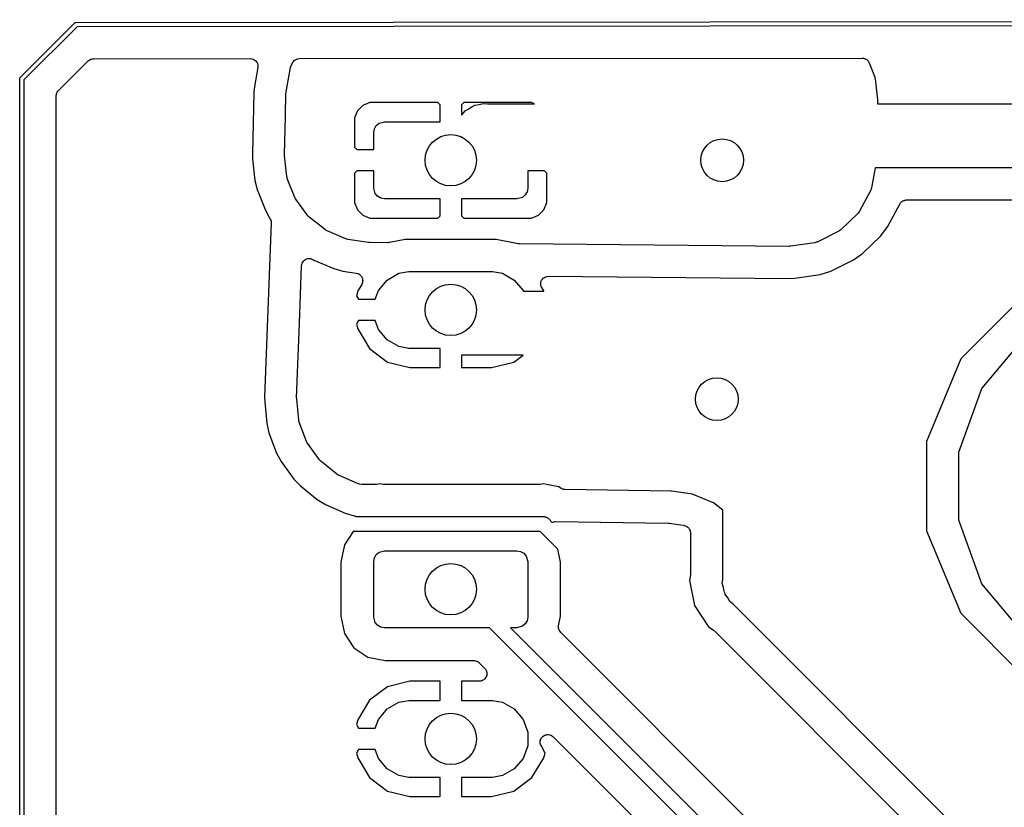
# Model space of a CAD drawing. Extents: x 81 to 161, y -172 to -32.
# Tile 13 of 20: x 81 to 105, y -50 to -32. Entities that reach past the tile are written whole.
import ezdxf

# ---------------------------------------------------------------- set-up
doc = ezdxf.new("R2010")
doc.units = 0
doc.header["$MEASUREMENT"] = 0
doc.layers.add('BLACK', color=7, linetype='CONTINUOUS')

msp = doc.modelspace()

# ---------------------------------------------------------------- linework, layer by layer
at = {"layer": 'BLACK', "linetype": 'CONTINUOUS'}
for p, q in [((81.5002, -33.2371), (82.7671, -31.9702)), ((82.7671, -31.9702), (82.7713, -31.9651)), ((82.7713, -31.9651), (82.7771, -31.9618)), ((82.7771, -31.9618), (82.7825, -31.958)), ((82.7825, -31.958), (82.7847, -31.9574)), ((82.7847, -31.9574), (82.7866, -31.9563)), ((82.7866, -31.9563), (82.7931, -31.9551)), ((82.7931, -31.9551), (82.7996, -31.9534)), ((82.7996, -31.9534), (82.8062, -31.954)), ((82.8062, -31.954), (160.081, -31.8905)), ((160.063, -31.9905), (82.8247, -32.054)), ((82.8247, -32.054), (81.584, -33.2947)), ((82.3853, -33.5541), (83.0844, -32.8549)), ((83.0844, -32.8549), (83.0907, -32.8506)), ((83.0907, -32.8506), (83.0956, -32.8447)), ((83.0956, -32.8447), (83.1155, -32.8332)), ((83.1155, -32.8332), (83.1342, -32.8201)), ((83.1342, -32.8201), (83.1416, -32.8181)), ((83.1416, -32.8181), (83.1482, -32.8143)), ((83.1482, -32.8143), (83.1708, -32.8103)), ((83.1708, -32.8103), (83.1929, -32.8043)), ((83.1929, -32.8043), (83.2005, -32.805)), ((83.2005, -32.805), (83.208, -32.8037)), ((83.208, -32.8037), (86.8829, -32.8006)), ((86.8829, -32.8006), (86.8834, -32.8007)), ((86.8834, -32.8007), (86.8838, -32.8006)), ((86.8838, -32.8006), (86.9132, -32.806)), ((86.9132, -32.806), (86.9428, -32.8112)), ((86.9428, -32.8112), (86.9432, -32.8114)), ((86.9432, -32.8114), (86.9436, -32.8115)), ((86.9436, -32.8115), (86.9693, -32.8265)), ((86.9693, -32.8265), (86.9954, -32.8415)), ((86.9954, -32.8415), (86.9957, -32.8419)), ((86.9957, -32.8419), (86.9961, -32.8421)), ((86.9961, -32.8421), (87.0152, -32.8651)), ((87.0152, -32.8651), (87.0346, -32.888)), ((87.0346, -32.888), (87.0347, -32.8885)), ((87.0347, -32.8885), (87.035, -32.8888)), ((87.035, -32.8888), (87.0451, -32.917)), ((87.0451, -32.917), (87.0554, -32.9451)), ((87.8345, -32.96), (87.8706, -32.8923)), ((87.8706, -32.8923), (87.8724, -32.89)), ((87.8724, -32.89), (87.8733, -32.8873)), ((87.8733, -32.8873), (87.8911, -32.8662)), ((87.8911, -32.8662), (87.9081, -32.8445)), ((87.9081, -32.8445), (87.9105, -32.843)), ((87.9105, -32.843), (87.9124, -32.8407)), ((87.9124, -32.8407), (87.9363, -32.8269)), ((87.9363, -32.8269), (87.9597, -32.8123)), ((87.9597, -32.8123), (87.9625, -32.8118)), ((87.9625, -32.8118), (87.965, -32.8103)), ((87.965, -32.8103), (87.9921, -32.8055)), ((87.9921, -32.8055), (88.0191, -32.7998)), ((88.0191, -32.7998), (88.022, -32.8002)), ((88.022, -32.8002), (88.0248, -32.7997)), ((88.0248, -32.7997), (101.194, -32.7889)), ((101.194, -32.7889), (101.207, -32.7912)), ((101.207, -32.7912), (101.22, -32.7909)), ((101.22, -32.7909), (101.237, -32.7964)), ((101.237, -32.7964), (101.254, -32.7994)), ((101.254, -32.7994), (101.265, -32.806)), ((101.265, -32.806), (101.278, -32.8103)), ((101.278, -32.8103), (101.292, -32.8211)), ((101.292, -32.8211), (101.307, -32.8297)), ((101.307, -32.8297), (101.315, -32.8399)), ((101.315, -32.8399), (101.325, -32.8482)), ((101.325, -32.8482), (101.334, -32.863)), ((101.334, -32.863), (101.346, -32.8763)), ((101.346, -32.8763), (101.35, -32.8888)), ((101.35, -32.8888), (101.357, -32.9001)), ((101.357, -32.9001), (101.487, -33.2325)), ((87.0553, -33.0068), (86.9743, -33.4543)), ((87.0554, -33.0059), (87.0553, -33.0063)), ((87.0553, -33.0063), (87.0553, -33.0068)), ((87.0554, -32.9451), (87.0554, -32.9456)), ((87.0554, -32.9456), (87.0555, -32.946)), ((87.0555, -32.946), (87.0554, -32.976)), ((87.0554, -32.976), (87.0554, -33.0059)), ((87.7136, -33.5811), (87.8166, -33.0113)), ((87.8166, -33.0113), (87.826, -32.9858)), ((87.826, -32.9858), (87.8345, -32.96)), ((81.4834, -33.2696), (81.4851, -33.2632)), ((81.484, -33.2762), (81.4834, -33.2696)), ((81.484, -170.813), (81.484, -33.2762)), ((81.4851, -33.2632), (81.4863, -33.2566)), ((81.4863, -33.2566), (81.4874, -33.2547)), ((81.4874, -33.2547), (81.488, -33.2525)), ((81.488, -33.2525), (81.4918, -33.2471)), ((81.4918, -33.2471), (81.4951, -33.2414)), ((81.4951, -33.2414), (81.5002, -33.2371)), ((81.584, -33.2947), (81.584, -170.794)), ((101.487, -33.2325), (101.492, -33.2551)), ((101.492, -33.2551), (101.498, -33.2773)), ((101.498, -33.2773), (101.552, -33.7663)), ((82.3406, -33.6405), (82.3446, -33.618)), ((82.3446, -33.618), (82.3484, -33.6113)), ((82.3484, -33.6113), (82.3504, -33.6039)), ((82.3504, -33.6039), (82.3635, -33.5852)), ((82.3635, -33.5852), (82.3749, -33.5654)), ((82.3749, -33.5654), (82.3808, -33.5604)), ((82.3808, -33.5604), (82.3853, -33.5541)), ((86.9612, -33.5839), (86.9275, -35.033)), ((86.9743, -33.4543), (86.9612, -33.5839)), ((87.6982, -34.1506), (87.7108, -33.6081)), ((87.7108, -33.6081), (87.7135, -33.5947)), ((87.7135, -33.5947), (87.7136, -33.5811)), ((82.334, -33.6779), (82.3353, -33.6703)), ((82.334, -170.411), (82.334, -33.6779)), ((82.3347, -33.6626), (82.3406, -33.6405)), ((82.3353, -33.6703), (82.3347, -33.6626)), ((89.6775, -33.829), (89.5121, -33.8975)), ((91.2633, -33.829), (89.6775, -33.829)), ((91.317, -33.8827), (91.2633, -33.829)), ((91.8707, -33.829), (91.817, -33.8827)), ((93.4565, -33.829), (91.8707, -33.829)), ((92.23, -33.8746), (92.3261, -33.8488)), ((92.3261, -33.8488), (92.4252, -33.8575)), ((92.4252, -33.8575), (93.5253, -33.8575)), ((93.5253, -33.8575), (93.4565, -33.829)), ((101.552, -33.7663), (101.551, -33.7779)), ((101.551, -33.7779), (101.553, -33.7894)), ((101.553, -33.7894), (101.551, -33.8575)), ((101.551, -33.8575), (112.172, -33.8575)), ((89.3855, -34.0241), (89.317, -34.1895)), ((89.5121, -33.8975), (89.3855, -34.0241)), ((91.317, -34.279), (91.317, -33.8827)), ((91.817, -33.8827), (91.817, -34.1223)), ((91.839, -34.1003), (91.903, -34.0241)), ((91.903, -34.0241), (91.9891, -33.9744)), ((91.9891, -33.9744), (92.0706, -33.9173)), ((92.0706, -33.9173), (92.103, -33.9086)), ((92.103, -33.9086), (92.132, -33.8919)), ((92.132, -33.8919), (92.23, -33.8746)), ((87.6774, -35.0446), (87.6982, -34.1506)), ((89.317, -34.1895), (89.317, -34.8753)), ((89.8255, -34.3683), (89.892, -34.3125)), ((89.892, -34.3125), (90.017, -34.279)), ((90.017, -34.279), (91.317, -34.279)), ((91.817, -34.1223), (91.839, -34.1003)), ((89.767, -34.529), (89.7821, -34.4435)), ((89.767, -34.929), (89.767, -34.529)), ((89.7821, -34.4435), (89.8255, -34.3683)), ((89.317, -34.8753), (89.3707, -34.929)), ((89.3707, -34.929), (89.767, -34.929)), ((86.9275, -35.033), (86.9322, -35.1434)), ((86.9322, -35.1434), (86.9875, -35.6498)), ((87.6792, -35.0561), (87.6774, -35.0446)), ((87.6784, -35.0677), (87.6792, -35.0561)), ((87.7179, -35.4293), (87.6784, -35.0677)), ((87.7318, -35.5567), (87.7179, -35.4293)), ((89.3707, -35.429), (89.317, -35.4827)), ((89.767, -35.429), (89.3707, -35.429)), ((89.767, -35.829), (89.767, -35.429)), ((93.367, -35.429), (93.367, -35.829)), ((93.7633, -35.429), (93.367, -35.429)), ((93.817, -35.4827), (93.7633, -35.429)), ((101.498, -35.3575), (101.413, -35.8227)), ((111.894, -35.3575), (101.498, -35.3575)), ((86.9875, -35.6498), (87.0401, -35.8639)), ((87.7383, -35.5789), (87.7318, -35.5567)), ((87.7428, -35.6015), (87.7383, -35.5789)), ((87.9178, -36.0487), (87.7428, -35.6015)), ((89.317, -35.4827), (89.317, -36.1685)), ((93.817, -36.1685), (93.817, -35.4827)), ((87.0401, -35.8639), (87.2237, -36.3329)), ((89.8005, -35.954), (89.767, -35.829)), ((93.3519, -35.9145), (93.3085, -35.9897)), ((93.367, -35.829), (93.3519, -35.9145)), ((101.396, -35.874), (101.129, -36.3727)), ((101.404, -35.8482), (101.396, -35.874)), ((101.413, -35.8227), (101.404, -35.8482)), ((87.9298, -36.0684), (87.9178, -36.0487)), ((87.9401, -36.0891), (87.9298, -36.0684)), ((88.2258, -36.4751), (87.9401, -36.0891)), ((89.8563, -36.0205), (89.8005, -35.954)), ((89.9315, -36.0639), (89.8563, -36.0205)), ((90.017, -36.079), (89.9315, -36.0639)), ((91.317, -36.079), (90.017, -36.079)), ((91.317, -36.4753), (91.317, -36.079)), ((93.117, -36.079), (91.817, -36.079)), ((91.817, -36.079), (91.817, -36.4753)), ((93.242, -36.0455), (93.117, -36.079)), ((93.3085, -35.9897), (93.242, -36.0455)), ((102.09, -36.172), (102.102, -36.1611)), ((102.102, -36.1611), (102.113, -36.1484)), ((102.113, -36.1484), (102.125, -36.1414)), ((102.125, -36.1414), (102.136, -36.1322)), ((102.136, -36.1322), (102.151, -36.1263)), ((102.151, -36.1263), (102.166, -36.1181)), ((102.166, -36.1181), (102.179, -36.1156)), ((102.179, -36.1156), (102.193, -36.1106)), ((102.193, -36.1106), (102.209, -36.1104)), ((102.209, -36.1104), (102.225, -36.1075)), ((102.225, -36.1075), (111.511, -36.1075)), ((87.2237, -36.3329), (87.3303, -36.5258)), ((89.317, -36.1685), (89.3855, -36.3339)), ((89.3855, -36.3339), (89.5121, -36.4605)), ((93.6219, -36.4605), (93.7485, -36.3339)), ((93.7485, -36.3339), (93.817, -36.1685)), ((101.129, -36.3727), (101.113, -36.394)), ((101.785, -36.738), (102.07, -36.2029)), ((102.07, -36.2029), (102.072, -36.2007)), ((102.072, -36.2007), (102.074, -36.195)), ((102.074, -36.195), (102.083, -36.1842)), ((102.083, -36.1842), (102.09, -36.172)), ((87.3303, -36.5258), (87.3331, -36.5296)), ((87.3331, -36.5296), (87.3458, -36.555)), ((87.3458, -36.555), (87.3591, -36.5801)), ((87.3591, -36.5801), (87.3593, -36.5822)), ((87.3593, -36.5822), (87.3602, -36.584)), ((87.3602, -36.584), (87.3635, -36.6122)), ((87.3635, -36.6122), (87.3673, -36.6404)), ((88.2426, -36.491), (88.2258, -36.4751)), ((88.2579, -36.5082), (88.2426, -36.491)), ((88.6345, -36.8063), (88.2579, -36.5082)), ((89.5121, -36.4605), (89.6775, -36.529)), ((89.6775, -36.529), (91.2633, -36.529)), ((91.2633, -36.529), (91.317, -36.4753)), ((91.817, -36.4753), (91.8707, -36.529)), ((91.8707, -36.529), (93.4565, -36.529)), ((93.4565, -36.529), (93.6219, -36.4605)), ((101.097, -36.416), (100.691, -36.8092)), ((101.113, -36.394), (101.097, -36.416)), ((87.3673, -36.6404), (87.2126, -40.716)), ((88.6548, -36.8172), (88.6345, -36.8063)), ((88.6741, -36.8299), (88.6548, -36.8172)), ((89.1154, -37.0193), (88.6741, -36.8299)), ((100.646, -36.8404), (100.139, -37.0902)), ((100.668, -36.8243), (100.646, -36.8404)), ((100.691, -36.8092), (100.668, -36.8243)), ((101.628, -36.9452), (101.785, -36.738)), ((89.1379, -37.0246), (89.1154, -37.0193)), ((89.1598, -37.0317), (89.1379, -37.0246)), ((89.6468, -37.101), (89.1598, -37.0317)), ((90.5045, -37.029), (90.1311, -37.1033)), ((92.6295, -37.029), (90.5045, -37.029)), ((93.1449, -37.1315), (92.6295, -37.029)), ((101.202, -37.3576), (101.628, -36.9452)), ((89.6584, -37.1006), (89.6468, -37.101)), ((89.6698, -37.1027), (89.6584, -37.1006)), ((90.0954, -37.1066), (89.6698, -37.1027)), ((90.1132, -37.1037), (90.0954, -37.1066)), ((90.1311, -37.1033), (90.1132, -37.1037)), ((93.1613, -37.1319), (93.1449, -37.1315)), ((93.1775, -37.1349), (93.1613, -37.1319)), ((99.4874, -37.1928), (93.1775, -37.1349)), ((99.5009, -37.1905), (99.4874, -37.1928)), ((99.5145, -37.1909), (99.5009, -37.1905)), ((100.087, -37.1064), (99.5145, -37.1909)), ((100.113, -37.0978), (100.087, -37.1064)), ((100.139, -37.0902), (100.113, -37.0978)), ((88.1077, -37.5609), (88.1221, -37.5366)), ((88.1221, -37.5366), (88.1238, -37.5352)), ((88.1238, -37.5352), (88.1249, -37.5334)), ((88.1249, -37.5334), (88.1473, -37.516)), ((88.1473, -37.516), (88.1692, -37.4982)), ((88.1692, -37.4982), (88.1712, -37.4975)), ((88.1712, -37.4975), (88.1729, -37.4961)), ((88.1729, -37.4961), (88.1999, -37.4875)), ((88.1999, -37.4875), (88.2266, -37.4782)), ((88.2266, -37.4782), (88.2288, -37.4782)), ((88.2288, -37.4782), (88.2308, -37.4775)), ((88.2308, -37.4775), (88.2591, -37.4786)), ((88.2591, -37.4786), (88.2874, -37.479)), ((88.2874, -37.479), (88.2894, -37.4798)), ((88.2894, -37.4798), (88.2915, -37.4798)), ((88.2915, -37.4798), (88.3177, -37.4905)), ((88.3177, -37.4905), (88.3442, -37.5006)), ((88.3442, -37.5006), (88.3675, -37.5145)), ((88.3675, -37.5145), (88.8303, -37.7131)), ((100.458, -37.7691), (100.99, -37.507)), ((100.99, -37.507), (101.202, -37.3576)), ((88.0288, -38.9847), (88.0797, -37.6443)), ((88.0797, -37.6443), (88.0857, -37.6166)), ((88.0857, -37.6166), (88.091, -37.5888)), ((88.091, -37.5888), (88.0921, -37.5869)), ((88.0921, -37.5869), (88.0926, -37.5849)), ((88.0926, -37.5849), (88.1077, -37.5609)), ((88.8303, -37.7131), (89.0426, -37.7726)), ((89.0426, -37.7726), (89.3583, -37.8175)), ((100.211, -37.8463), (100.458, -37.7691)), ((89.3583, -37.8175), (89.3769, -37.8236)), ((89.3769, -37.8236), (89.3962, -37.8273)), ((89.3962, -37.8273), (89.4056, -37.833)), ((89.4056, -37.833), (89.416, -37.8364)), ((89.416, -37.8364), (89.4315, -37.8485)), ((89.4315, -37.8485), (89.4483, -37.8585)), ((89.4483, -37.8585), (89.4552, -37.8671)), ((89.4552, -37.8671), (89.4639, -37.8739)), ((89.4639, -37.8739), (89.4742, -37.8905)), ((89.4742, -37.8905), (89.4866, -37.9057)), ((89.4866, -37.9057), (89.4902, -37.9161)), ((89.4902, -37.9161), (89.496, -37.9255)), ((89.496, -37.9255), (89.5, -37.9446)), ((89.5, -37.9446), (89.5064, -37.9632)), ((89.5058, -38.0043), (89.5055, -38.0239)), ((89.5085, -37.9849), (89.5058, -38.0043)), ((89.5064, -37.9632), (89.5063, -37.9742)), ((89.5063, -37.9742), (89.5085, -37.9849)), ((89.8756, -38.2221), (90.0796, -37.9789)), ((90.0796, -37.9789), (90.3544, -37.8202)), ((90.3544, -37.8202), (90.5883, -37.779)), ((90.5883, -37.779), (92.5457, -37.779)), ((92.5457, -37.779), (92.7796, -37.8202)), ((92.7796, -37.8202), (93.0544, -37.9789)), ((93.0544, -37.9789), (93.2584, -38.2221)), ((93.6833, -38.0077), (93.6925, -37.981)), ((93.6925, -37.981), (93.694, -37.9793)), ((93.694, -37.9793), (93.6948, -37.9772)), ((93.6948, -37.9772), (93.7131, -37.9557)), ((93.7131, -37.9557), (93.7308, -37.9339)), ((93.7308, -37.9339), (93.7328, -37.9327)), ((93.7328, -37.9327), (93.7343, -37.931)), ((93.7343, -37.931), (93.7588, -37.9171)), ((93.7588, -37.9171), (93.783, -37.9026)), ((93.783, -37.9026), (93.7852, -37.9022)), ((93.7852, -37.9022), (93.7872, -37.9011)), ((93.7872, -37.9011), (93.815, -37.8964)), ((93.815, -37.8964), (93.8426, -37.8911)), ((93.8426, -37.8911), (93.8449, -37.8914)), ((93.8449, -37.8914), (93.8471, -37.8911)), ((93.8471, -37.8911), (99.4873, -37.9428)), ((99.4873, -37.9428), (99.6173, -37.9339)), ((99.6173, -37.9339), (100.211, -37.8463)), ((89.3919, -38.234), (89.3614, -38.3458)), ((89.4837, -38.0807), (89.3919, -38.234)), ((89.4907, -38.0624), (89.4837, -38.0807)), ((89.5, -38.0451), (89.4907, -38.0624)), ((89.5015, -38.0342), (89.5, -38.0451)), ((89.5055, -38.0239), (89.5015, -38.0342)), ((89.8002, -38.429), (89.8756, -38.2221)), ((93.2584, -38.2221), (93.2646, -38.239)), ((93.6727, -38.0385), (93.6734, -38.0364)), ((93.6731, -38.0667), (93.6727, -38.0385)), ((93.6729, -38.0949), (93.6731, -38.0667)), ((93.6736, -38.097), (93.6729, -38.0949)), ((93.6734, -38.0341), (93.6833, -38.0077)), ((93.6734, -38.0364), (93.6734, -38.0341)), ((93.6737, -38.0993), (93.6736, -38.097)), ((93.6838, -38.1256), (93.6737, -38.0993)), ((93.6932, -38.1522), (93.6838, -38.1256)), ((93.6946, -38.1539), (93.6932, -38.1522)), ((93.6954, -38.156), (93.6946, -38.1539)), ((93.7421, -38.234), (93.6954, -38.156)), ((93.7435, -38.239), (93.7421, -38.234)), ((89.3614, -38.3458), (89.4055, -38.429)), ((89.4055, -38.429), (89.8002, -38.429)), ((93.2646, -38.239), (93.7435, -38.239)), ((104.976, -38.3483), (103.499, -39.8251)), ((87.9622, -40.7386), (88.0288, -38.9847)), ((89.4055, -38.929), (89.3614, -39.0122)), ((89.3614, -39.0122), (89.3919, -39.124)), ((89.3919, -39.124), (89.6678, -39.5845)), ((89.8002, -38.929), (89.4055, -38.929)), ((89.8756, -39.1359), (89.8002, -38.929)), ((90.0796, -39.3791), (89.8756, -39.1359)), ((90.3544, -39.5378), (90.0796, -39.3791)), ((103.993, -40.5143), (105.013, -39.2986)), ((89.6678, -39.5845), (90.0904, -39.8979)), ((90.5883, -39.579), (90.3544, -39.5378)), ((91.317, -39.579), (90.5883, -39.579)), ((91.317, -40.029), (91.317, -39.579)), ((91.817, -39.739), (91.817, -40.029)), ((93.2578, -39.739), (91.817, -39.739)), ((93.0436, -39.8979), (93.2578, -39.739)), ((103.499, -39.8251), (102.7, -41.7547)), ((90.0904, -39.8979), (90.6136, -40.029)), ((90.6136, -40.029), (91.317, -40.029)), ((91.817, -40.029), (92.5204, -40.029)), ((92.5204, -40.029), (93.0436, -39.8979)), ((103.45, -42.0055), (103.993, -40.5143)), ((87.2126, -40.716), (87.2157, -40.8272)), ((87.9638, -40.7502), (87.9622, -40.7386)), ((87.9629, -40.7619), (87.9638, -40.7502)), ((88.0099, -41.2549), (87.9629, -40.7619)), ((87.2157, -40.8272), (87.2644, -41.3377)), ((87.2644, -41.3377), (87.3145, -41.5539)), ((88.0161, -41.2772), (88.0099, -41.2549)), ((88.0204, -41.3001), (88.0161, -41.2772)), ((88.1911, -41.7524), (88.0204, -41.3001)), ((87.3145, -41.5539), (87.4936, -42.0283)), ((88.203, -41.7724), (88.1911, -41.7524)), ((88.2131, -41.7932), (88.203, -41.7724)), ((88.4967, -42.1848), (88.2131, -41.7932)), ((102.7, -41.7547), (102.7, -43.8433)), ((87.4936, -42.0283), (87.5988, -42.2237)), ((103.45, -43.5925), (103.45, -42.0055)), ((87.5988, -42.2237), (87.8962, -42.6343)), ((88.5134, -42.201), (88.4967, -42.1848)), ((88.5287, -42.2184), (88.5134, -42.201)), ((88.9053, -42.5217), (88.5287, -42.2184)), ((88.9256, -42.5329), (88.9053, -42.5217)), ((88.9449, -42.5458), (88.9256, -42.5329)), ((89.3879, -42.7394), (88.9449, -42.5458)), ((87.8962, -42.6343), (88.0491, -42.7952)), ((88.0491, -42.7952), (88.444, -43.1132)), ((89.4105, -42.7448), (89.3879, -42.7394)), ((89.4326, -42.7522), (89.4105, -42.7448)), ((89.4935, -42.7611), (89.4326, -42.7522)), ((89.5063, -42.7608), (89.4935, -42.7611)), ((89.519, -42.763), (89.5063, -42.7608)), ((89.7951, -42.763), (89.519, -42.763)), ((89.8121, -42.76), (89.7951, -42.763)), ((89.8293, -42.7596), (89.8121, -42.76)), ((89.9086, -42.7439), (89.8293, -42.7596)), ((89.9828, -42.7586), (89.9086, -42.7439)), ((89.9999, -42.759), (89.9828, -42.7586)), ((90.0169, -42.762), (89.9999, -42.759)), ((93.6251, -42.762), (90.0169, -42.762)), ((93.642, -42.759), (93.6251, -42.762)), ((93.6592, -42.7586), (93.642, -42.759)), ((93.7334, -42.7439), (93.6592, -42.7586)), ((93.8076, -42.7586), (93.7334, -42.7439)), ((94.0944, -42.8157), (93.8076, -42.7586)), ((94.1506, -42.8532), (94.0944, -42.8157)), ((94.1687, -42.8612), (94.1506, -42.8532)), ((94.1858, -42.8714), (94.1687, -42.8612)), ((94.1964, -42.8734), (94.1858, -42.8714)), ((94.2062, -42.8777), (94.1964, -42.8734)), ((94.226, -42.879), (94.2062, -42.8777)), ((94.2455, -42.8827), (94.226, -42.879)), ((96.7174, -42.9152), (94.2455, -42.8827)), ((96.7286, -42.9161), (96.7174, -42.9152)), ((97.2201, -42.9863), (96.7286, -42.9161)), ((97.2417, -42.9923), (97.2201, -42.9863)), ((97.6939, -43.1831), (97.2417, -42.9923)), ((88.444, -43.1132), (88.6338, -43.2283)), ((88.6338, -43.2283), (89.0984, -43.4313)), ((97.7132, -43.1944), (97.6939, -43.1831)), ((97.929, -43.3607), (97.7132, -43.1944)), ((89.0984, -43.4313), (89.309, -43.4917)), ((89.309, -43.4917), (89.3231, -43.4986)), ((89.3231, -43.4986), (89.3382, -43.503)), ((89.3382, -43.503), (89.3502, -43.5118)), ((89.3502, -43.5118), (89.3527, -43.513)), ((89.3527, -43.513), (89.8818, -43.513)), ((89.8818, -43.513), (89.8931, -43.51)), ((89.8931, -43.51), (89.9162, -43.512)), ((89.9162, -43.512), (93.7258, -43.512)), ((93.7258, -43.512), (93.7489, -43.51)), ((93.7489, -43.51), (93.7713, -43.516)), ((93.7713, -43.516), (93.7942, -43.52)), ((93.7942, -43.52), (93.801, -43.5239)), ((93.801, -43.5239), (93.8085, -43.5259)), ((93.8085, -43.5259), (93.8276, -43.5393)), ((97.929, -44.9748), (97.929, -43.3607)), ((93.8276, -43.5393), (93.8477, -43.5509)), ((93.8477, -43.5509), (93.8626, -43.5687)), ((93.8626, -43.5687), (93.9423, -43.6484)), ((93.9423, -43.6484), (93.948, -43.6446)), ((93.948, -43.6446), (93.9547, -43.643)), ((93.9547, -43.643), (93.9607, -43.6396)), ((93.9607, -43.6396), (93.9841, -43.6358)), ((93.9841, -43.6358), (94.007, -43.6302)), ((94.007, -43.6302), (94.0139, -43.6309)), ((94.0139, -43.6309), (94.0207, -43.6298)), ((94.0207, -43.6298), (96.6535, -43.6645)), ((96.6535, -43.6645), (96.6647, -43.6666)), ((96.6647, -43.6666), (96.676, -43.6662)), ((96.676, -43.6662), (97.0067, -43.7134)), ((97.0067, -43.7134), (97.0281, -43.7204)), ((97.0281, -43.7204), (97.05, -43.7254)), ((97.05, -43.7254), (97.072, -43.7347)), ((97.072, -43.7347), (97.0812, -43.7407)), ((97.0812, -43.7407), (97.0915, -43.7444)), ((97.0915, -43.7444), (97.1066, -43.7571)), ((97.1066, -43.7571), (97.1231, -43.7677)), ((103.993, -45.0837), (103.45, -43.5925)), ((89.2871, -43.863), (89.0795, -44.1737)), ((89.8999, -43.863), (89.2871, -43.863)), ((89.923, -43.865), (89.8999, -43.863)), ((89.9343, -43.862), (89.923, -43.865)), ((93.661, -43.862), (89.9343, -43.862)), ((94.0748, -44.2758), (93.661, -43.862)), ((97.1231, -43.7677), (97.1297, -43.7764)), ((97.1297, -43.7764), (97.1381, -43.7835)), ((97.1381, -43.7835), (97.1479, -43.8005)), ((97.1479, -43.8005), (97.1598, -43.8162)), ((97.1598, -43.8162), (97.163, -43.8266)), ((97.163, -43.8266), (97.1684, -43.8361)), ((97.1684, -43.8361), (97.1719, -43.8555)), ((97.1719, -43.8555), (97.1776, -43.8743)), ((97.1776, -43.8743), (97.1771, -43.8852)), ((97.1771, -43.8852), (97.179, -43.896)), ((97.179, -43.896), (97.179, -44.8425)), ((102.7, -43.8433), (103.499, -45.7729)), ((89.0795, -44.1737), (88.9989, -44.5792)), ((89.7821, -44.4765), (89.8255, -44.4013)), ((89.8255, -44.4013), (89.892, -44.3455)), ((89.892, -44.3455), (90.017, -44.312)), ((90.017, -44.312), (93.117, -44.312)), ((93.117, -44.312), (93.2025, -44.3271)), ((93.2025, -44.3271), (93.2777, -44.3705)), ((93.2777, -44.3705), (93.3335, -44.437)), ((93.3335, -44.437), (93.367, -44.562)), ((94.1351, -44.5792), (94.0748, -44.2758)), ((88.9989, -44.5792), (88.9989, -45.8448)), ((89.767, -44.562), (89.7821, -44.4765)), ((89.767, -45.862), (89.767, -44.562)), ((93.367, -44.562), (93.367, -45.862)), ((94.1351, -45.8448), (94.1351, -44.5792)), ((97.1756, -44.8767), (97.1496, -45.0075)), ((97.176, -44.8595), (97.1756, -44.8767)), ((97.179, -44.8425), (97.176, -44.8595)), ((97.1496, -45.0075), (97.266, -45.5928)), ((97.9203, -45.0739), (97.929, -44.9748)), ((97.9461, -45.17), (97.9203, -45.0739)), ((105.013, -46.2994), (103.993, -45.0837)), ((97.9634, -45.268), (97.9461, -45.17)), ((97.9801, -45.297), (97.9634, -45.268)), ((97.9888, -45.3294), (97.9801, -45.297)), ((98.0459, -45.4109), (97.9888, -45.3294)), ((97.266, -45.5928), (97.5976, -46.0889)), ((98.0956, -45.497), (98.0459, -45.4109)), ((98.1718, -45.561), (98.0956, -45.497)), ((110.613, -58.0017), (98.1718, -45.561)), ((103.499, -45.7729), (104.976, -47.2497)), ((88.9989, -45.8448), (89.0795, -46.2503)), ((89.8005, -45.987), (89.767, -45.862)), ((89.8563, -46.0535), (89.8005, -45.987)), ((89.9315, -46.0969), (89.8563, -46.0535)), ((93.3085, -46.0227), (93.242, -46.0785)), ((93.3519, -45.9475), (93.3085, -46.0227)), ((93.367, -45.862), (93.3519, -45.9475)), ((94.0909, -46.089), (94.0914, -46.0643)), ((94.0914, -46.0643), (94.1351, -45.8448)), ((89.0795, -46.2503), (89.2995, -46.5795)), ((90.017, -46.112), (89.9315, -46.0969)), ((92.4735, -46.112), (90.017, -46.112)), ((110.823, -64.4615), (92.4735, -46.112)), ((93.117, -46.112), (92.9685, -46.112)), ((92.9685, -46.112), (111.116, -64.2599)), ((93.242, -46.0785), (93.117, -46.112)), ((94.0888, -46.1137), (94.0909, -46.089)), ((94.0902, -46.1193), (94.0888, -46.1137)), ((94.0901, -46.1251), (94.0902, -46.1193)), ((94.0981, -46.1485), (94.0901, -46.1251)), ((94.1045, -46.1724), (94.0981, -46.1485)), ((94.1078, -46.1771), (94.1045, -46.1724)), ((94.1097, -46.1826), (94.1078, -46.1771)), ((94.1251, -46.2019), (94.1097, -46.1826)), ((94.1393, -46.2222), (94.1251, -46.2019)), ((109.105, -61.188), (94.1393, -46.2222)), ((97.5976, -46.0889), (97.7085, -46.1631)), ((97.7085, -46.1631), (97.7209, -46.1749)), ((97.7209, -46.1749), (97.735, -46.1848)), ((97.735, -46.1848), (109.989, -58.4385)), ((89.2995, -46.5795), (89.6287, -46.7995)), ((89.6287, -46.7995), (90.0342, -46.8801)), ((90.0342, -46.8801), (92.1085, -46.8801)), ((92.1085, -46.8801), (92.1161, -46.8815)), ((92.1161, -46.8815), (92.1237, -46.8808)), ((92.1237, -46.8808), (92.1458, -46.8867)), ((92.1458, -46.8867), (92.1683, -46.8907)), ((92.1683, -46.8907), (92.175, -46.8945)), ((92.175, -46.8945), (92.1824, -46.8965)), ((92.1824, -46.8965), (92.2012, -46.9096)), ((92.2012, -46.9096), (92.221, -46.9211)), ((92.221, -46.9211), (92.2259, -46.927)), ((92.2259, -46.927), (92.2322, -46.9314)), ((92.2322, -46.9314), (92.3641, -47.0633)), ((92.3641, -47.0633), (92.3772, -47.082)), ((92.3772, -47.082), (92.3919, -47.0995)), ((92.3919, -47.0995), (92.3946, -47.1067)), ((92.3946, -47.1067), (92.399, -47.113)), ((92.399, -47.113), (92.4049, -47.1351)), ((92.4049, -47.1351), (92.4127, -47.1566)), ((92.4127, -47.2174), (92.4101, -47.2246)), ((92.4127, -47.1566), (92.4127, -47.1643)), ((92.4127, -47.1643), (92.4147, -47.1717)), ((92.4147, -47.1717), (92.4127, -47.1945)), ((92.4127, -47.1945), (92.4127, -47.2174)), ((90.6136, -47.362), (90.0904, -47.4931)), ((91.317, -47.362), (90.6136, -47.362)), ((91.317, -47.812), (91.317, -47.362)), ((92.2404, -47.362), (91.817, -47.362)), ((91.817, -47.362), (91.817, -47.812)), ((92.2629, -47.358), (92.2404, -47.362)), ((92.2857, -47.356), (92.2629, -47.358)), ((92.2926, -47.3528), (92.2857, -47.356)), ((92.3002, -47.3514), (92.2926, -47.3528)), ((92.32, -47.34), (92.3002, -47.3514)), ((92.3407, -47.3304), (92.32, -47.34)), ((92.3462, -47.3249), (92.3407, -47.3304)), ((92.3529, -47.3211), (92.3462, -47.3249)), ((92.3676, -47.3035), (92.3529, -47.3211)), ((92.3837, -47.2874), (92.3676, -47.3035)), ((92.387, -47.2804), (92.3837, -47.2874)), ((92.3919, -47.2745), (92.387, -47.2804)), ((92.3997, -47.253), (92.3919, -47.2745)), ((92.4094, -47.2323), (92.3997, -47.253)), ((92.4101, -47.2246), (92.4094, -47.2323)), ((90.0904, -47.4931), (89.6678, -47.8065)), ((89.6678, -47.8065), (89.3919, -48.267)), ((90.0796, -48.0119), (90.3544, -47.8532)), ((90.3544, -47.8532), (90.5883, -47.812)), ((90.5883, -47.812), (91.317, -47.812)), ((91.817, -47.812), (92.5457, -47.812)), ((92.5457, -47.812), (92.7796, -47.8532)), ((92.7796, -47.8532), (93.0544, -48.0119)), ((89.8756, -48.2551), (90.0796, -48.0119)), ((93.0544, -48.0119), (93.2584, -48.2551)), ((89.3919, -48.267), (89.3614, -48.3788)), ((89.8002, -48.462), (89.8756, -48.2551)), ((93.2584, -48.2551), (93.367, -48.5533)), ((89.3614, -48.3788), (89.4055, -48.462)), ((89.4055, -48.462), (89.8002, -48.462)), ((93.367, -48.5533), (93.367, -48.8707)), ((93.6604, -48.8112), (93.6614, -48.7839)), ((93.6614, -48.8142), (93.6604, -48.8112)), ((93.6614, -48.7566), (93.6624, -48.7536)), ((93.6614, -48.7839), (93.6614, -48.7566)), ((93.6614, -48.8174), (93.6614, -48.8142)), ((93.6707, -48.843), (93.6614, -48.8174)), ((93.6624, -48.7536), (93.6625, -48.7505)), ((93.6625, -48.7505), (93.6728, -48.7252)), ((93.6728, -48.7252), (93.6821, -48.6995)), ((93.6821, -48.6995), (93.6842, -48.6971)), ((93.6842, -48.6971), (93.6854, -48.6942)), ((93.6854, -48.6942), (93.7036, -48.6739)), ((93.7036, -48.6739), (93.7212, -48.6529)), ((93.7212, -48.6529), (93.7239, -48.6514)), ((93.7239, -48.6514), (93.7261, -48.649)), ((93.7261, -48.649), (93.7502, -48.6362)), ((93.7502, -48.6362), (93.7738, -48.6226)), ((93.7738, -48.6226), (93.777, -48.622)), ((93.777, -48.622), (93.7797, -48.6205)), ((93.7797, -48.6205), (93.7938, -48.6186)), ((93.7938, -48.6186), (93.7951, -48.618)), ((93.7951, -48.618), (93.8031, -48.6173)), ((93.8031, -48.6173), (93.8068, -48.6167)), ((93.8068, -48.6167), (93.8337, -48.612)), ((93.8337, -48.612), (93.8404, -48.612)), ((93.8404, -48.612), (93.8479, -48.6133)), ((93.8479, -48.6133), (93.8556, -48.6127)), ((93.8556, -48.6127), (93.8777, -48.6186)), ((93.8777, -48.6186), (93.9002, -48.6226)), ((93.9002, -48.6226), (93.9069, -48.6264)), ((93.9069, -48.6264), (93.9143, -48.6284)), ((93.9143, -48.6284), (93.9331, -48.6415)), ((93.9331, -48.6415), (93.9529, -48.6529)), ((93.9529, -48.6529), (93.9578, -48.6588)), ((93.9578, -48.6588), (93.9641, -48.6633)), ((93.9641, -48.6633), (110.022, -64.7209)), ((89.4055, -48.962), (89.3614, -49.0452)), ((89.3614, -49.0452), (89.3919, -49.157)), ((89.8002, -48.962), (89.4055, -48.962)), ((89.8756, -49.1689), (89.8002, -48.962)), ((93.367, -48.8707), (93.2584, -49.1689)), ((93.6791, -48.869), (93.6707, -48.843)), ((93.7726, -49.0452), (93.6791, -48.869)), ((93.7421, -49.157), (93.7726, -49.0452)), ((89.3919, -49.157), (89.6678, -49.6175)), ((90.0796, -49.4121), (89.8756, -49.1689)), ((93.2584, -49.1689), (93.0544, -49.4121)), ((93.4662, -49.6175), (93.7421, -49.157)), ((90.3544, -49.5708), (90.0796, -49.4121)), ((93.0544, -49.4121), (92.7796, -49.5708)), ((89.6678, -49.6175), (90.0904, -49.9309)), ((90.5883, -49.612), (90.3544, -49.5708)), ((91.317, -49.612), (90.5883, -49.612)), ((91.317, -50.062), (91.317, -49.612)), ((92.5457, -49.612), (91.817, -49.612)), ((91.817, -49.612), (91.817, -50.062)), ((92.7796, -49.5708), (92.5457, -49.612)), ((93.0436, -49.9309), (93.4662, -49.6175)), ((90.0904, -49.9309), (90.6136, -50.062)), ((92.5204, -50.062), (93.0436, -49.9309)), ((90.6136, -50.062), (91.317, -50.062)), ((91.817, -50.062), (92.5204, -50.062))]:
    msp.add_line(p, q, dxfattribs=at)
at = {"layer": 'BLACK'}
for centre, radius in [((91.567, -35.179), 0.6), ((91.567, -35.179), 0.6), ((97.917, -35.179), 0.5), ((91.567, -38.679), 0.6), ((91.567, -38.679), 0.6), ((97.79, -40.767), 0.5), ((91.567, -45.212), 0.6), ((91.567, -45.212), 0.6), ((91.567, -48.712), 0.6), ((91.567, -48.712), 0.6)]:
    msp.add_circle(centre, radius, dxfattribs=at)

doc.saveas('drawing.dxf')
